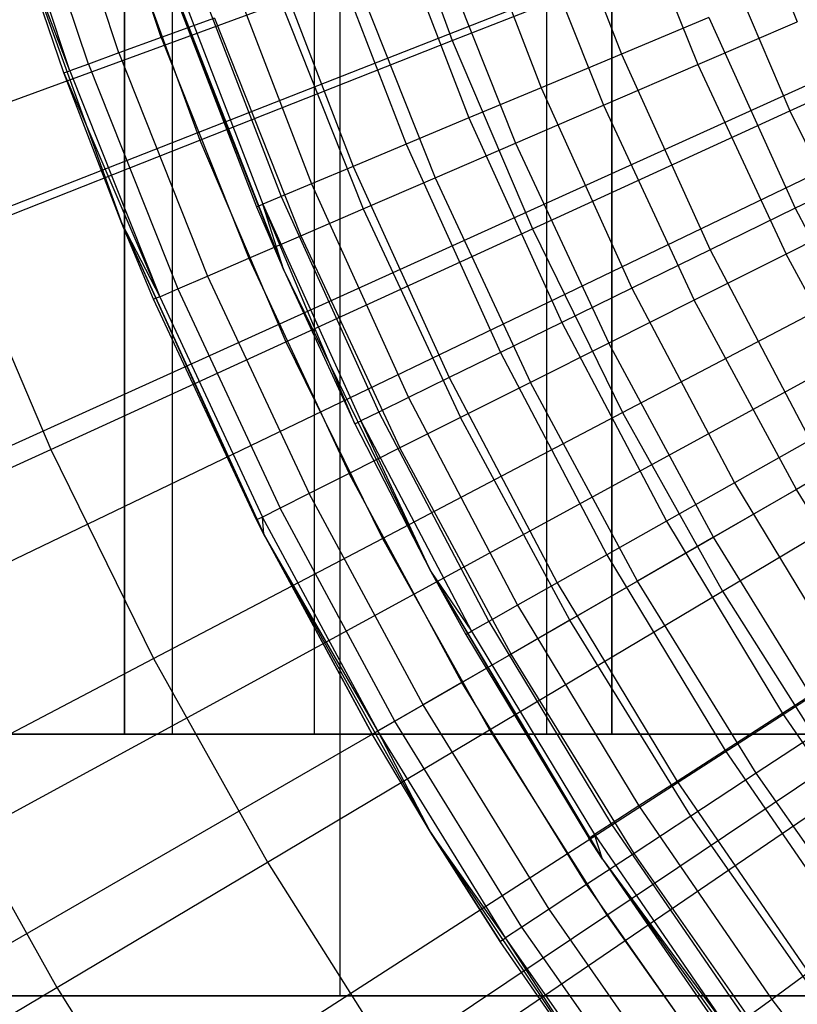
# Model space of a CAD drawing. Extents: x 0.1 to 20.1, y -10 to 10.
# Tile 25 of 127: x 8.58 to 8.877, y -0.903 to -0.527. Entities that reach past the tile are written whole.
import ezdxf

# ---------------------------------------------------------------- set-up
doc = ezdxf.new("R2010")
doc.units = 0
doc.header["$LTSCALE"] = 2.54
doc.layers.get('0').update_dxf_attribs({"linetype": 'CONTINUOUS'})

# ---------------------------------------------------------------- blocks, each defined once
blk = doc.blocks.new('DROPS_COLOR_E_STL')
at = {"color": 0}
for p, q in [((8.70214, -0.9, 18.7445), (8.70214, 0.9, 18.7445)), ((8.70214, -0.9, 18.7445), (8.70214, 0.9, 18.7445)), ((8.70214, -0.9, 26.2401), (8.70214, 0.9, 26.2401)), ((8.70214, -0.9, 26.2401), (8.70214, 0.9, 26.2401)), ((8.61971, 0, 34.5681), (8.61971, -0.8, 34.5681)), ((8.61971, -0.8, 44.5681), (8.61971, 0, 44.5681)), ((8.61971, 0, 34.5681), (8.61971, -0.8, 34.5681)), ((8.61971, -0.8, 44.5681), (8.61971, 0, 44.5681)), ((8.63793, 0, 34.33653), (8.63793, -0.8, 34.33653)), ((8.63793, 0, 34.33653), (8.63793, -0.8, 34.33653)), ((8.63793, 0, 44.79967), (8.63793, -0.8, 44.79967)), ((8.63793, 0, 44.79967), (8.63793, -0.8, 44.79967)), ((8.69216, 0, 34.11066), (8.69216, -0.8, 34.11066)), ((8.69216, 0, 34.11066), (8.69216, -0.8, 34.11066)), ((8.69216, 0, 45.02553), (8.69216, -0.8, 45.02553)), ((8.69216, 0, 45.02553), (8.69216, -0.8, 45.02553)), ((8.78105, 0, 33.89606), (8.78105, -0.8, 33.89606)), ((8.78105, 0, 33.89606), (8.78105, -0.8, 33.89606)), ((8.78105, 0, 45.24014), (8.78105, -0.8, 45.24014)), ((8.78105, 0, 45.24014), (8.78105, -0.8, 45.24014)), ((8.8059, -0.8, 29.73847), (8.8059, 0, 29.73847)), ((8.8059, -0.8, 29.73847), (8.8059, 0, 29.73847)), ((8.8059, 0, 49.39773), (8.8059, -0.8, 49.39773)), ((8.8059, 0, 49.39773), (8.8059, -0.8, 49.39773)), ((9.25491, -0.30955, 14.69615), (0.71012, -3.43949, 1.7)), ((9.25491, -0.30955, 14.69615), (0.71012, -3.43949, 1.7)), ((0.88217, -3.61773, 1.7), (9.30098, -0.31359, 14.61615)), ((0.88217, -3.61773, 1.7), (9.30098, -0.31359, 14.61615)), ((9.28008, -0.37112, 14.69615), (0.98977, -4.12356, 1.7)), ((9.28008, -0.37112, 14.69615), (0.98977, -4.12356, 1.7)), ((1.1783, -4.29646, 1.7), (9.32665, -0.37243, 14.61615)), ((1.1783, -4.29646, 1.7), (9.32665, -0.37243, 14.61615)), ((9.30973, -0.43066, 14.69615), (1.31919, -4.78512, 1.7)), ((9.30973, -0.43066, 14.69615), (1.31919, -4.78512, 1.7)), ((1.52432, -4.95117, 1.7), (9.35664, -0.42918, 14.61615)), ((1.52432, -4.95117, 1.7), (9.35664, -0.42918, 14.61615)), ((8.63372, -0.53368, 13.12227), (8.60516, -0.44752, 13.12227)), ((8.63372, -0.53368, 13.12227), (8.60516, -0.44752, 13.12227)), ((8.61758, -0.53956, 13.08083), (8.58872, -0.45245, 13.08083)), ((8.61758, -0.53956, 13.08083), (8.58872, -0.45245, 13.08083)), ((8.59885, -0.54637, 12.9935), (8.56963, -0.45816, 12.9935)), ((8.59885, -0.54637, 12.9935), (8.56963, -0.45816, 12.9935)), ((8.60592, -0.5438, 13.03772), (8.57682, -0.45601, 13.03772)), ((8.60592, -0.5438, 13.03772), (8.57682, -0.45601, 13.03772)), ((8.84822, -0.45561, 13.32627), (8.87683, -0.52762, 13.32627)), ((8.84822, -0.45561, 13.32627), (8.87683, -0.52762, 13.32627)), ((8.71816, -0.46133, 8.70955), (8.74492, -0.53483, 8.70955)), ((8.71816, -0.46133, 8.70955), (8.74492, -0.53483, 8.70955)), ((8.78016, -0.46339, 13.23676), (8.80963, -0.54005, 13.23676)), ((8.78016, -0.46339, 13.23676), (8.80963, -0.54005, 13.23676)), ((8.80928, -0.46978, 13.3091), (8.83878, -0.54404, 13.3091)), ((8.80928, -0.46978, 13.3091), (8.83878, -0.54404, 13.3091)), ((8.74877, -0.47441, 13.21069), (8.77894, -0.55289, 13.21069)), ((8.74877, -0.47441, 13.21069), (8.77894, -0.55289, 13.21069)), ((1.9183, -5.57819, 1.7), (9.39079, -0.48353, 14.61615)), ((1.9183, -5.57819, 1.7), (9.39079, -0.48353, 14.61615)), ((8.59649, -0.54723, 12.94871), (8.57433, -0.48199, 9.34871)), ((8.57433, -0.48199, 9.34871), (8.61869, -0.60475, 9.34871)), ((8.59649, -0.54723, 12.94871), (8.57433, -0.48199, 9.34871)), ((8.59649, -0.54723, 12.94871), (8.57433, -0.48199, 12.94871)), ((8.57433, -0.48199, 9.34871), (8.61869, -0.60475, 9.34871)), ((8.59649, -0.54723, 12.94871), (8.57433, -0.48199, 12.94871)), ((8.59885, -0.54637, 12.9935), (8.57433, -0.48199, 12.94871)), ((8.59885, -0.54637, 12.9935), (8.57433, -0.48199, 12.94871)), ((8.72057, -0.48431, 13.18081), (8.75137, -0.56443, 13.18081)), ((8.72057, -0.48431, 13.18081), (8.75137, -0.56443, 13.18081)), ((8.77239, -0.48321, 13.2874), (8.80273, -0.55959, 13.2874)), ((8.77239, -0.48321, 13.2874), (8.80273, -0.55959, 13.2874)), ((9.34369, -0.48785, 14.69615), (1.69656, -5.42053, 1.7)), ((9.34369, -0.48785, 14.69615), (1.69656, -5.42053, 1.7)), ((8.69598, -0.49294, 13.14754), (8.72732, -0.57449, 13.14754)), ((8.69598, -0.49294, 13.14754), (8.72732, -0.57449, 13.14754)), ((8.61986, -0.49414, 8.61447), (8.64851, -0.57288, 8.61447)), ((8.61986, -0.49414, 8.61447), (8.64851, -0.57288, 8.61447)), ((8.73801, -0.49572, 13.26145), (8.76914, -0.57408, 13.26145)), ((8.73801, -0.49572, 13.26145), (8.76914, -0.57408, 13.26145)), ((8.74492, -0.53483, 8.70955), (8.8456, -0.4951, 8.79935)), ((8.74492, -0.53483, 8.70955), (8.8456, -0.4951, 8.79935)), ((8.8456, -0.4951, 8.79935), (8.87398, -0.56171, 8.79935)), ((8.8456, -0.4951, 8.79935), (8.87398, -0.56171, 8.79935)), ((8.67534, -0.50019, 13.11137), (8.70715, -0.58293, 13.11137)), ((8.67534, -0.50019, 13.11137), (8.70715, -0.58293, 13.11137)), ((8.63398, -0.50328, 9.34871), (8.68055, -0.62263, 9.34871)), ((8.68055, -0.62263, 9.34871), (8.63398, -0.50328, 12.94871)), ((8.68055, -0.62263, 9.34871), (8.63398, -0.50328, 12.94871)), ((8.63398, -0.50328, 9.34871), (8.68055, -0.62263, 9.34871)), ((8.65898, -0.50593, 13.07283), (8.69115, -0.58963, 13.07283)), ((8.65898, -0.50593, 13.07283), (8.69115, -0.58963, 13.07283)), ((8.70658, -0.50716, 13.23156), (8.73843, -0.58732, 13.23156)), ((8.70658, -0.50716, 13.23156), (8.73843, -0.58732, 13.23156)), ((8.64711, -0.5101, 13.03248), (8.67955, -0.59448, 13.03248)), ((8.64711, -0.5101, 13.03248), (8.67955, -0.59448, 13.03248)), ((8.63752, -0.51347, 12.94871), (8.67017, -0.59841, 12.94871)), ((8.68055, -0.62263, 9.34871), (8.63752, -0.51347, 12.94871)), ((8.68055, -0.62263, 9.34871), (8.63752, -0.51347, 12.94871)), ((8.63752, -0.51347, 12.94871), (8.67017, -0.59841, 12.94871)), ((8.63993, -0.51262, 12.9909), (8.67253, -0.59743, 12.9909)), ((8.63993, -0.51262, 12.9909), (8.67253, -0.59743, 12.9909)), ((8.87398, -0.56171, 8.79935), (8.97632, -0.51482, 8.88366)), ((8.87398, -0.56171, 8.79935), (8.97632, -0.51482, 8.88366)), ((8.6785, -0.51739, 13.19811), (8.71098, -0.59916, 13.19811)), ((8.6785, -0.51739, 13.19811), (8.71098, -0.59916, 13.19811)), ((8.6541, -0.52626, 13.16153), (8.63372, -0.53368, 13.12227)), ((8.6541, -0.52626, 13.16153), (8.63372, -0.53368, 13.12227)), ((8.6541, -0.52626, 13.16153), (8.68715, -0.60944, 13.16153)), ((8.6541, -0.52626, 13.16153), (8.68715, -0.60944, 13.16153)), ((8.84299, -0.52608, 13.25862), (8.80963, -0.54005, 13.23676)), ((8.84299, -0.52608, 13.25862), (8.80963, -0.54005, 13.23676)), ((8.84299, -0.52608, 13.25862), (8.87604, -0.59895, 13.25862)), ((8.84299, -0.52608, 13.25862), (8.87604, -0.59895, 13.25862)), ((8.83878, -0.54404, 13.3091), (8.87683, -0.52762, 13.32627)), ((8.83878, -0.54404, 13.3091), (8.87683, -0.52762, 13.32627)), ((8.63372, -0.53368, 13.12227), (8.61758, -0.53956, 13.08083)), ((8.63372, -0.53368, 13.12227), (8.61758, -0.53956, 13.08083)), ((8.63372, -0.53368, 13.12227), (8.66723, -0.61804, 13.12227)), ((8.63372, -0.53368, 13.12227), (8.66723, -0.61804, 13.12227)), ((8.64851, -0.57288, 8.61447), (8.74492, -0.53483, 8.70955)), ((8.64851, -0.57288, 8.61447), (8.74492, -0.53483, 8.70955)), ((8.74492, -0.53483, 8.70955), (8.77558, -0.6068, 8.70955)), ((8.74492, -0.53483, 8.70955), (8.77558, -0.6068, 8.70955)), ((8.61758, -0.53956, 13.08083), (8.60592, -0.5438, 13.03772)), ((8.61758, -0.53956, 13.08083), (8.60592, -0.5438, 13.03772)), ((8.61758, -0.53956, 13.08083), (8.65146, -0.62484, 13.08083)), ((8.61758, -0.53956, 13.08083), (8.65146, -0.62484, 13.08083)), ((8.80963, -0.54005, 13.23676), (8.77894, -0.55289, 13.21069)), ((8.80963, -0.54005, 13.23676), (8.77894, -0.55289, 13.21069)), ((8.80963, -0.54005, 13.23676), (8.84355, -0.61484, 13.23676)), ((8.80963, -0.54005, 13.23676), (8.84355, -0.61484, 13.23676)), ((8.60592, -0.5438, 13.03772), (8.59885, -0.54637, 12.9935)), ((8.60592, -0.5438, 13.03772), (8.59885, -0.54637, 12.9935)), ((8.60592, -0.5438, 13.03772), (8.64006, -0.62976, 13.03772)), ((8.60592, -0.5438, 13.03772), (8.64006, -0.62976, 13.03772)), ((8.80273, -0.55959, 13.2874), (8.83878, -0.54404, 13.3091)), ((8.80273, -0.55959, 13.2874), (8.83878, -0.54404, 13.3091)), ((8.83878, -0.54404, 13.3091), (8.87255, -0.61645, 13.3091)), ((8.83878, -0.54404, 13.3091), (8.87255, -0.61645, 13.3091)), ((8.59649, -0.54723, 12.94871), (8.59885, -0.54637, 12.9935)), ((8.59649, -0.54723, 12.94871), (8.59885, -0.54637, 12.9935)), ((8.61869, -0.60475, 9.34871), (8.59649, -0.54723, 12.94871)), ((8.61869, -0.60475, 12.94871), (8.59649, -0.54723, 12.94871)), ((8.61869, -0.60475, 9.34871), (8.59649, -0.54723, 12.94871)), ((8.59649, -0.54723, 12.94871), (8.63316, -0.63273, 12.9935)), ((8.59649, -0.54723, 12.94871), (8.63316, -0.63273, 12.9935)), ((8.61869, -0.60475, 12.94871), (8.59649, -0.54723, 12.94871)), ((8.59885, -0.54637, 12.9935), (8.63316, -0.63273, 12.9935)), ((8.59885, -0.54637, 12.9935), (8.63316, -0.63273, 12.9935)), ((8.77894, -0.55289, 13.21069), (8.75137, -0.56443, 13.18081)), ((8.77894, -0.55289, 13.21069), (8.75137, -0.56443, 13.18081)), ((8.77894, -0.55289, 13.21069), (8.81366, -0.62947, 13.21069)), ((8.77894, -0.55289, 13.21069), (8.81366, -0.62947, 13.21069)), ((8.76914, -0.57408, 13.26145), (8.80273, -0.55959, 13.2874)), ((8.76914, -0.57408, 13.26145), (8.80273, -0.55959, 13.2874)), ((8.80273, -0.55959, 13.2874), (8.83746, -0.63407, 13.2874)), ((8.80273, -0.55959, 13.2874), (8.83746, -0.63407, 13.2874)), ((8.75137, -0.56443, 13.18081), (8.72732, -0.57449, 13.14754)), ((8.75137, -0.56443, 13.18081), (8.72732, -0.57449, 13.14754)), ((8.75137, -0.56443, 13.18081), (8.78682, -0.6426, 13.18081)), ((8.75137, -0.56443, 13.18081), (8.78682, -0.6426, 13.18081)), ((8.77558, -0.6068, 8.70955), (8.87398, -0.56171, 8.79935)), ((8.77558, -0.6068, 8.70955), (8.87398, -0.56171, 8.79935)), ((8.87398, -0.56171, 8.79935), (8.9059, -0.62671, 8.79935)), ((8.87398, -0.56171, 8.79935), (8.9059, -0.62671, 8.79935)), ((8.55663, -0.60915, 8.51436), (8.64851, -0.57288, 8.61447)), ((8.55663, -0.60915, 8.51436), (8.64851, -0.57288, 8.61447)), ((8.64851, -0.57288, 8.61447), (8.68136, -0.64997, 8.61447)), ((8.64851, -0.57288, 8.61447), (8.68136, -0.64997, 8.61447)), ((8.72732, -0.57449, 13.14754), (8.70715, -0.58293, 13.11137)), ((8.72732, -0.57449, 13.14754), (8.70715, -0.58293, 13.11137)), ((8.72732, -0.57449, 13.14754), (8.76341, -0.65406, 13.14754)), ((8.72732, -0.57449, 13.14754), (8.76341, -0.65406, 13.14754)), ((8.73843, -0.58732, 13.23156), (8.76914, -0.57408, 13.26145)), ((8.73843, -0.58732, 13.23156), (8.76914, -0.57408, 13.26145)), ((8.76914, -0.57408, 13.26145), (8.80477, -0.65049, 13.26145)), ((8.76914, -0.57408, 13.26145), (8.80477, -0.65049, 13.26145)), ((8.70715, -0.58293, 13.11137), (8.69115, -0.58963, 13.07283)), ((8.70715, -0.58293, 13.11137), (8.69115, -0.58963, 13.07283)), ((8.70715, -0.58293, 13.11137), (8.74377, -0.66367, 13.11137)), ((8.70715, -0.58293, 13.11137), (8.74377, -0.66367, 13.11137)), ((8.91065, -0.582, 13.27597), (8.87604, -0.59895, 13.25862)), ((8.91065, -0.582, 13.27597), (8.87604, -0.59895, 13.25862)), ((8.69115, -0.58963, 13.07283), (8.67955, -0.59448, 13.03248)), ((8.69115, -0.58963, 13.07283), (8.67955, -0.59448, 13.03248)), ((8.69115, -0.58963, 13.07283), (8.72819, -0.6713, 13.07283)), ((8.69115, -0.58963, 13.07283), (8.72819, -0.6713, 13.07283)), ((8.71098, -0.59916, 13.19811), (8.73843, -0.58732, 13.23156)), ((8.71098, -0.59916, 13.19811), (8.73843, -0.58732, 13.23156)), ((8.73843, -0.58732, 13.23156), (8.77488, -0.6655, 13.23156)), ((8.73843, -0.58732, 13.23156), (8.77488, -0.6655, 13.23156)), ((8.67955, -0.59448, 13.03248), (8.67253, -0.59743, 12.9909)), ((8.67955, -0.59448, 13.03248), (8.67253, -0.59743, 12.9909)), ((8.67955, -0.59448, 13.03248), (8.71689, -0.67682, 13.03248)), ((8.67955, -0.59448, 13.03248), (8.71689, -0.67682, 13.03248)), ((8.67017, -0.59841, 12.94871), (8.67253, -0.59743, 12.9909)), ((8.67017, -0.59841, 12.94871), (8.67253, -0.59743, 12.9909)), ((8.70776, -0.68129, 12.94871), (8.67253, -0.59743, 12.9909)), ((8.67253, -0.59743, 12.9909), (8.71005, -0.68017, 12.9909)), ((8.68055, -0.62263, 12.94871), (8.67253, -0.59743, 12.9909)), ((8.70776, -0.68129, 12.94871), (8.67253, -0.59743, 12.9909)), ((8.68055, -0.62263, 12.94871), (8.67253, -0.59743, 12.9909)), ((8.67253, -0.59743, 12.9909), (8.71005, -0.68017, 12.9909)), ((8.90958, -0.59785, 13.32627), (8.87255, -0.61645, 13.3091)), ((8.90958, -0.59785, 13.32627), (8.87255, -0.61645, 13.3091)), ((8.67017, -0.59841, 12.94871), (8.68055, -0.62263, 9.34871)), ((8.67017, -0.59841, 12.94871), (8.68055, -0.62263, 9.34871)), ((8.67017, -0.59841, 12.94871), (8.68055, -0.62263, 12.94871)), ((8.67017, -0.59841, 12.94871), (8.68055, -0.62263, 12.94871)), ((8.68715, -0.60944, 13.16153), (8.71098, -0.59916, 13.19811)), ((8.68715, -0.60944, 13.16153), (8.71098, -0.59916, 13.19811)), ((8.71098, -0.59916, 13.19811), (8.74817, -0.67891, 13.19811)), ((8.71098, -0.59916, 13.19811), (8.74817, -0.67891, 13.19811)), ((8.87604, -0.59895, 13.25862), (8.84355, -0.61484, 13.23676)), ((8.87604, -0.59895, 13.25862), (8.84355, -0.61484, 13.23676)), ((8.87604, -0.59895, 13.25862), (8.9133, -0.66974, 13.25862)), ((8.87604, -0.59895, 13.25862), (8.9133, -0.66974, 13.25862)), ((8.63085, -0.63373, 12.94871), (8.61869, -0.60475, 9.34871)), ((8.61869, -0.60475, 9.34871), (8.67019, -0.71808, 12.94871)), ((8.63085, -0.63373, 12.94871), (8.61869, -0.60475, 9.34871)), ((8.63085, -0.63373, 12.94871), (8.61869, -0.60475, 12.94871)), ((8.61869, -0.60475, 12.94871), (8.61869, -0.60475, 9.34871)), ((8.61869, -0.60475, 12.94871), (8.61869, -0.60475, 9.34871)), ((8.61869, -0.60475, 9.34871), (8.67019, -0.71808, 12.94871)), ((8.61869, -0.60475, 9.34871), (8.67291, -0.72348, 12.94871)), ((8.61869, -0.60475, 9.34871), (8.67291, -0.72348, 12.94871)), ((8.61869, -0.60475, 9.34871), (8.67291, -0.72348, 9.34871)), ((8.61869, -0.60475, 9.34871), (8.67291, -0.72348, 9.34871)), ((8.61869, -0.60475, 12.94871), (8.63316, -0.63273, 12.9935)), ((8.61869, -0.60475, 12.94871), (8.63316, -0.63273, 12.9935)), ((8.63085, -0.63373, 12.94871), (8.61869, -0.60475, 12.94871)), ((8.55663, -0.60915, 8.51436), (8.59155, -0.69111, 8.51436)), ((8.55663, -0.60915, 8.51436), (8.59155, -0.69111, 8.51436)), ((8.66723, -0.61804, 13.12227), (8.68715, -0.60944, 13.16153)), ((8.66723, -0.61804, 13.12227), (8.68715, -0.60944, 13.16153)), ((8.68136, -0.64997, 8.61447), (8.77558, -0.6068, 8.70955)), ((8.68136, -0.64997, 8.61447), (8.77558, -0.6068, 8.70955)), ((8.68715, -0.60944, 13.16153), (8.72498, -0.69056, 13.16153)), ((8.68715, -0.60944, 13.16153), (8.72498, -0.69056, 13.16153)), ((8.77558, -0.6068, 8.70955), (8.81006, -0.67701, 8.70955)), ((8.77558, -0.6068, 8.70955), (8.81006, -0.67701, 8.70955)), ((8.84355, -0.61484, 13.23676), (8.81366, -0.62947, 13.21069)), ((8.84355, -0.61484, 13.23676), (8.81366, -0.62947, 13.21069)), ((8.87255, -0.61645, 13.3091), (8.83746, -0.63407, 13.2874)), ((8.87255, -0.61645, 13.3091), (8.83746, -0.63407, 13.2874)), ((8.84355, -0.61484, 13.23676), (8.8818, -0.68752, 13.23676)), ((8.84355, -0.61484, 13.23676), (8.8818, -0.68752, 13.23676)), ((8.91047, -0.68678, 13.3091), (8.87255, -0.61645, 13.3091)), ((8.91047, -0.68678, 13.3091), (8.87255, -0.61645, 13.3091)), ((8.65146, -0.62484, 13.08083), (8.66723, -0.61804, 13.12227)), ((8.65146, -0.62484, 13.08083), (8.66723, -0.61804, 13.12227)), ((8.66723, -0.61804, 13.12227), (8.70559, -0.7003, 13.12227)), ((8.66723, -0.61804, 13.12227), (8.70559, -0.7003, 13.12227)), ((8.68055, -0.62263, 9.34871), (8.73682, -0.73772, 9.34871)), ((8.68055, -0.62263, 9.34871), (8.70776, -0.68129, 12.94871)), ((8.68055, -0.62263, 9.34871), (8.73682, -0.73772, 9.34871)), ((8.68055, -0.62263, 12.94871), (8.68055, -0.62263, 9.34871)), ((8.68055, -0.62263, 12.94871), (8.68055, -0.62263, 9.34871)), ((8.68055, -0.62263, 12.94871), (8.70776, -0.68129, 12.94871)), ((8.68055, -0.62263, 9.34871), (8.70776, -0.68129, 12.94871)), ((8.68055, -0.62263, 12.94871), (8.70776, -0.68129, 12.94871)), ((8.64006, -0.62976, 13.03772), (8.65146, -0.62484, 13.08083)), ((8.64006, -0.62976, 13.03772), (8.65146, -0.62484, 13.08083)), ((8.65146, -0.62484, 13.08083), (8.69025, -0.708, 13.08083)), ((8.65146, -0.62484, 13.08083), (8.69025, -0.708, 13.08083)), ((8.81006, -0.67701, 8.70955), (8.9059, -0.62671, 8.79935)), ((8.81006, -0.67701, 8.70955), (8.9059, -0.62671, 8.79935)), ((8.63316, -0.63273, 12.9935), (8.64006, -0.62976, 13.03772)), ((8.63316, -0.63273, 12.9935), (8.64006, -0.62976, 13.03772)), ((8.64006, -0.62976, 13.03772), (8.67915, -0.71358, 13.03772)), ((8.64006, -0.62976, 13.03772), (8.67915, -0.71358, 13.03772)), ((8.81366, -0.62947, 13.21069), (8.78682, -0.6426, 13.18081)), ((8.81366, -0.62947, 13.21069), (8.78682, -0.6426, 13.18081)), ((8.81366, -0.62947, 13.21069), (8.85282, -0.70387, 13.21069)), ((8.81366, -0.62947, 13.21069), (8.85282, -0.70387, 13.21069)), ((8.63316, -0.63273, 12.9935), (8.63085, -0.63373, 12.94871)), ((8.63316, -0.63273, 12.9935), (8.63085, -0.63373, 12.94871)), ((8.67019, -0.71808, 12.94871), (8.63085, -0.63373, 12.94871)), ((8.67019, -0.71808, 12.94871), (8.63085, -0.63373, 12.94871)), ((8.63316, -0.63273, 12.9935), (8.67243, -0.71695, 12.9935)), ((8.63316, -0.63273, 12.9935), (8.67243, -0.71695, 12.9935)), ((8.83746, -0.63407, 13.2874), (8.80477, -0.65049, 13.26145)), ((8.83746, -0.63407, 13.2874), (8.80477, -0.65049, 13.26145)), ((8.87647, -0.70641, 13.2874), (8.83746, -0.63407, 13.2874)), ((8.87647, -0.70641, 13.2874), (8.83746, -0.63407, 13.2874)), ((8.78682, -0.6426, 13.18081), (8.76341, -0.65406, 13.14754)), ((8.78682, -0.6426, 13.18081), (8.76341, -0.65406, 13.14754)), ((8.78682, -0.6426, 13.18081), (8.8268, -0.71856, 13.18081)), ((8.78682, -0.6426, 13.18081), (8.8268, -0.71856, 13.18081)), ((8.59155, -0.69111, 8.51436), (8.68136, -0.64997, 8.61447)), ((8.59155, -0.69111, 8.51436), (8.68136, -0.64997, 8.61447)), ((8.68136, -0.64997, 8.61447), (8.71829, -0.72518, 8.61447)), ((8.68136, -0.64997, 8.61447), (8.71829, -0.72518, 8.61447)), ((8.80477, -0.65049, 13.26145), (8.77488, -0.6655, 13.23156)), ((8.80477, -0.65049, 13.26145), (8.77488, -0.6655, 13.23156)), ((8.84479, -0.7247, 13.26145), (8.80477, -0.65049, 13.26145)), ((8.84479, -0.7247, 13.26145), (8.80477, -0.65049, 13.26145)), ((8.76341, -0.65406, 13.14754), (8.74377, -0.66367, 13.11137)), ((8.76341, -0.65406, 13.14754), (8.74377, -0.66367, 13.11137)), ((8.76341, -0.65406, 13.14754), (8.8041, -0.73137, 13.14754)), ((8.76341, -0.65406, 13.14754), (8.8041, -0.73137, 13.14754)), ((8.74377, -0.66367, 13.11137), (8.72819, -0.6713, 13.07283)), ((8.74377, -0.66367, 13.11137), (8.72819, -0.6713, 13.07283)), ((8.74377, -0.66367, 13.11137), (8.78505, -0.74212, 13.11137)), ((8.74377, -0.66367, 13.11137), (8.78505, -0.74212, 13.11137)), ((8.77488, -0.6655, 13.23156), (8.74817, -0.67891, 13.19811)), ((8.77488, -0.6655, 13.23156), (8.74817, -0.67891, 13.19811)), ((8.81582, -0.74142, 13.23156), (8.77488, -0.6655, 13.23156)), ((8.81582, -0.74142, 13.23156), (8.77488, -0.6655, 13.23156)), ((8.72819, -0.6713, 13.07283), (8.71689, -0.67682, 13.03248)), ((8.72819, -0.6713, 13.07283), (8.71689, -0.67682, 13.03248)), ((8.72819, -0.6713, 13.07283), (8.76995, -0.75065, 13.07283)), ((8.72819, -0.6713, 13.07283), (8.76995, -0.75065, 13.07283)), ((8.71689, -0.67682, 13.03248), (8.71005, -0.68017, 12.9909)), ((8.71689, -0.67682, 13.03248), (8.71005, -0.68017, 12.9909)), ((8.71689, -0.67682, 13.03248), (8.759, -0.75683, 13.03248)), ((8.71689, -0.67682, 13.03248), (8.759, -0.75683, 13.03248)), ((8.71829, -0.72518, 8.61447), (8.81006, -0.67701, 8.70955)), ((8.71829, -0.72518, 8.61447), (8.81006, -0.67701, 8.70955)), ((8.81006, -0.67701, 8.70955), (8.84826, -0.74528, 8.70955)), ((8.81006, -0.67701, 8.70955), (8.84826, -0.74528, 8.70955)), ((8.70776, -0.68129, 12.94871), (8.71005, -0.68017, 12.9909)), ((8.70776, -0.68129, 12.94871), (8.71005, -0.68017, 12.9909)), ((8.73682, -0.73772, 12.94871), (8.71005, -0.68017, 12.9909)), ((8.71005, -0.68017, 12.9909), (8.75236, -0.76057, 12.9909)), ((8.73682, -0.73772, 12.94871), (8.71005, -0.68017, 12.9909)), ((8.71005, -0.68017, 12.9909), (8.75236, -0.76057, 12.9909)), ((8.74817, -0.67891, 13.19811), (8.72498, -0.69056, 13.16153)), ((8.74817, -0.67891, 13.19811), (8.72498, -0.69056, 13.16153)), ((8.78993, -0.75637, 13.19811), (8.74817, -0.67891, 13.19811)), ((8.78993, -0.75637, 13.19811), (8.74817, -0.67891, 13.19811)), ((8.70776, -0.68129, 12.94871), (8.73682, -0.73772, 9.34871)), ((8.70776, -0.68129, 12.94871), (8.73682, -0.73772, 9.34871)), ((8.70776, -0.68129, 12.94871), (8.73682, -0.73772, 12.94871)), ((8.70776, -0.68129, 12.94871), (8.73682, -0.73772, 12.94871)), ((8.8818, -0.68752, 13.23676), (8.85282, -0.70387, 13.21069)), ((8.8818, -0.68752, 13.23676), (8.85282, -0.70387, 13.21069)), ((8.91047, -0.68678, 13.3091), (8.87647, -0.70641, 13.2874)), ((8.91047, -0.68678, 13.3091), (8.87647, -0.70641, 13.2874)), ((8.50638, -0.73013, 8.40946), (8.59155, -0.69111, 8.51436)), ((8.50638, -0.73013, 8.40946), (8.59155, -0.69111, 8.51436)), ((8.59155, -0.69111, 8.51436), (8.63082, -0.77108, 8.51436)), ((8.59155, -0.69111, 8.51436), (8.63082, -0.77108, 8.51436)), ((8.72498, -0.69056, 13.16153), (8.70559, -0.7003, 13.12227)), ((8.72498, -0.69056, 13.16153), (8.70559, -0.7003, 13.12227)), ((8.76746, -0.76934, 13.16153), (8.72498, -0.69056, 13.16153)), ((8.76746, -0.76934, 13.16153), (8.72498, -0.69056, 13.16153)), ((8.84826, -0.74528, 8.70955), (8.94126, -0.6899, 8.79935)), ((8.84826, -0.74528, 8.70955), (8.94126, -0.6899, 8.79935)), ((8.70559, -0.7003, 13.12227), (8.69025, -0.708, 13.08083)), ((8.70559, -0.7003, 13.12227), (8.69025, -0.708, 13.08083)), ((8.74866, -0.78019, 13.12227), (8.70559, -0.7003, 13.12227)), ((8.74866, -0.78019, 13.12227), (8.70559, -0.7003, 13.12227)), ((8.85282, -0.70387, 13.21069), (8.8268, -0.71856, 13.18081)), ((8.85282, -0.70387, 13.21069), (8.8268, -0.71856, 13.18081)), ((8.87647, -0.70641, 13.2874), (8.84479, -0.7247, 13.26145)), ((8.87647, -0.70641, 13.2874), (8.84479, -0.7247, 13.26145)), ((8.85282, -0.70387, 13.21069), (8.89628, -0.77586, 13.21069)), ((8.85282, -0.70387, 13.21069), (8.89628, -0.77586, 13.21069)), ((8.91961, -0.77635, 13.2874), (8.87647, -0.70641, 13.2874)), ((8.91961, -0.77635, 13.2874), (8.87647, -0.70641, 13.2874)), ((8.69025, -0.708, 13.08083), (8.67915, -0.71358, 13.03772)), ((8.69025, -0.708, 13.08083), (8.67915, -0.71358, 13.03772)), ((8.7338, -0.78878, 13.08083), (8.69025, -0.708, 13.08083)), ((8.7338, -0.78878, 13.08083), (8.69025, -0.708, 13.08083)), ((8.67915, -0.71358, 13.03772), (8.67243, -0.71695, 12.9935)), ((8.67915, -0.71358, 13.03772), (8.67243, -0.71695, 12.9935)), ((8.72304, -0.79499, 13.03772), (8.67915, -0.71358, 13.03772)), ((8.72304, -0.79499, 13.03772), (8.67915, -0.71358, 13.03772)), ((8.67243, -0.71695, 12.9935), (8.67019, -0.71808, 12.94871)), ((8.67243, -0.71695, 12.9935), (8.67019, -0.71808, 12.94871)), ((8.67291, -0.72348, 12.94871), (8.67019, -0.71808, 12.94871)), ((8.67291, -0.72348, 12.94871), (8.67019, -0.71808, 12.94871)), ((8.67291, -0.72348, 12.94871), (8.67243, -0.71695, 12.9935)), ((8.67291, -0.72348, 12.94871), (8.67243, -0.71695, 12.9935)), ((8.71654, -0.79874, 12.9935), (8.67243, -0.71695, 12.9935)), ((8.71654, -0.79874, 12.9935), (8.67243, -0.71695, 12.9935)), ((8.8268, -0.71856, 13.18081), (8.8041, -0.73137, 13.14754)), ((8.8268, -0.71856, 13.18081), (8.8041, -0.73137, 13.14754)), ((8.8268, -0.71856, 13.18081), (8.87116, -0.79205, 13.18081)), ((8.8268, -0.71856, 13.18081), (8.87116, -0.79205, 13.18081)), ((8.63082, -0.77108, 8.51436), (8.71829, -0.72518, 8.61447)), ((8.63082, -0.77108, 8.51436), (8.71829, -0.72518, 8.61447)), ((8.67291, -0.72348, 9.34871), (8.67291, -0.72348, 12.94871)), ((8.67291, -0.72348, 9.34871), (8.67291, -0.72348, 12.94871)), ((8.67291, -0.72348, 9.34871), (8.71436, -0.8, 12.94871)), ((8.71436, -0.8, 12.94871), (8.67291, -0.72348, 12.94871)), ((8.67291, -0.72348, 9.34871), (8.71436, -0.8, 12.94871)), ((8.67291, -0.72348, 9.34871), (8.73663, -0.83739, 9.34871)), ((8.67291, -0.72348, 9.34871), (8.73663, -0.83739, 9.34871)), ((8.71436, -0.8, 12.94871), (8.67291, -0.72348, 12.94871)), ((8.71654, -0.79874, 12.9935), (8.67291, -0.72348, 12.94871)), ((8.71654, -0.79874, 12.9935), (8.67291, -0.72348, 12.94871)), ((8.71829, -0.72518, 8.61447), (8.75921, -0.7983, 8.61447)), ((8.71829, -0.72518, 8.61447), (8.75921, -0.7983, 8.61447)), ((8.84479, -0.7247, 13.26145), (8.81582, -0.74142, 13.23156)), ((8.84479, -0.7247, 13.26145), (8.81582, -0.74142, 13.23156)), ((8.88905, -0.79646, 13.26145), (8.84479, -0.7247, 13.26145)), ((8.88905, -0.79646, 13.26145), (8.84479, -0.7247, 13.26145)), ((8.8041, -0.73137, 13.14754), (8.78505, -0.74212, 13.11137)), ((8.8041, -0.73137, 13.14754), (8.78505, -0.74212, 13.11137)), ((8.8041, -0.73137, 13.14754), (8.84925, -0.80617, 13.14754)), ((8.8041, -0.73137, 13.14754), (8.84925, -0.80617, 13.14754)), ((8.73682, -0.73772, 9.34871), (8.80239, -0.84777, 9.34871)), ((8.73682, -0.73772, 9.34871), (8.80239, -0.84777, 9.34871)), ((8.73682, -0.73772, 9.34871), (8.79718, -0.83973, 12.94871)), ((8.73682, -0.73772, 9.34871), (8.79718, -0.83973, 12.94871)), ((8.73682, -0.73772, 9.34871), (8.75014, -0.76183, 12.94871)), ((8.73682, -0.73772, 12.94871), (8.73682, -0.73772, 9.34871)), ((8.73682, -0.73772, 12.94871), (8.73682, -0.73772, 9.34871)), ((8.73682, -0.73772, 12.94871), (8.75014, -0.76183, 12.94871)), ((8.73682, -0.73772, 9.34871), (8.75014, -0.76183, 12.94871)), ((8.73682, -0.73772, 12.94871), (8.75014, -0.76183, 12.94871)), ((8.73682, -0.73772, 12.94871), (8.75236, -0.76057, 12.9909)), ((8.73682, -0.73772, 12.94871), (8.75236, -0.76057, 12.9909)), ((8.78505, -0.74212, 13.11137), (8.76995, -0.75065, 13.07283)), ((8.78505, -0.74212, 13.11137), (8.76995, -0.75065, 13.07283)), ((8.78505, -0.74212, 13.11137), (8.83087, -0.81801, 13.11137)), ((8.78505, -0.74212, 13.11137), (8.83087, -0.81801, 13.11137)), ((8.81582, -0.74142, 13.23156), (8.78993, -0.75637, 13.19811)), ((8.81582, -0.74142, 13.23156), (8.78993, -0.75637, 13.19811)), ((8.8611, -0.81484, 13.23156), (8.81582, -0.74142, 13.23156)), ((8.8611, -0.81484, 13.23156), (8.81582, -0.74142, 13.23156)), ((8.75921, -0.7983, 8.61447), (8.84826, -0.74528, 8.70955)), ((8.75921, -0.7983, 8.61447), (8.84826, -0.74528, 8.70955)), ((8.84826, -0.74528, 8.70955), (8.89007, -0.81139, 8.70955)), ((8.84826, -0.74528, 8.70955), (8.89007, -0.81139, 8.70955)), ((8.76995, -0.75065, 13.07283), (8.759, -0.75683, 13.03248)), ((8.76995, -0.75065, 13.07283), (8.759, -0.75683, 13.03248)), ((8.76995, -0.75065, 13.07283), (8.81629, -0.82741, 13.07283)), ((8.76995, -0.75065, 13.07283), (8.81629, -0.82741, 13.07283)), ((8.78993, -0.75637, 13.19811), (8.76746, -0.76934, 13.16153)), ((8.78993, -0.75637, 13.19811), (8.76746, -0.76934, 13.16153)), ((8.83613, -0.83126, 13.19811), (8.78993, -0.75637, 13.19811)), ((8.83613, -0.83126, 13.19811), (8.78993, -0.75637, 13.19811)), ((8.759, -0.75683, 13.03248), (8.75236, -0.76057, 12.9909)), ((8.759, -0.75683, 13.03248), (8.75236, -0.76057, 12.9909)), ((8.759, -0.75683, 13.03248), (8.80572, -0.83422, 13.03248)), ((8.759, -0.75683, 13.03248), (8.80572, -0.83422, 13.03248)), ((8.75014, -0.76183, 12.94871), (8.75236, -0.76057, 12.9909)), ((8.75014, -0.76183, 12.94871), (8.75236, -0.76057, 12.9909)), ((8.75014, -0.76183, 12.94871), (8.79718, -0.83973, 12.94871)), ((8.75014, -0.76183, 12.94871), (8.79718, -0.83973, 12.94871)), ((8.75236, -0.76057, 12.9909), (8.79932, -0.83835, 12.9909)), ((8.75236, -0.76057, 12.9909), (8.79932, -0.83835, 12.9909)), ((8.54787, -0.81462, 8.40946), (8.63082, -0.77108, 8.51436)), ((8.54787, -0.81462, 8.40946), (8.63082, -0.77108, 8.51436)), ((8.63082, -0.77108, 8.51436), (8.67433, -0.84883, 8.51436)), ((8.63082, -0.77108, 8.51436), (8.67433, -0.84883, 8.51436)), ((8.76746, -0.76934, 13.16153), (8.74866, -0.78019, 13.12227)), ((8.76746, -0.76934, 13.16153), (8.74866, -0.78019, 13.12227)), ((8.81444, -0.84552, 13.16153), (8.76746, -0.76934, 13.16153)), ((8.81444, -0.84552, 13.16153), (8.76746, -0.76934, 13.16153)), ((8.89628, -0.77586, 13.21069), (8.87116, -0.79205, 13.18081)), ((8.89628, -0.77586, 13.21069), (8.87116, -0.79205, 13.18081)), ((8.74866, -0.78019, 13.12227), (8.7338, -0.78878, 13.08083)), ((8.74866, -0.78019, 13.12227), (8.7338, -0.78878, 13.08083)), ((8.79632, -0.85745, 13.12227), (8.74866, -0.78019, 13.12227)), ((8.79632, -0.85745, 13.12227), (8.74866, -0.78019, 13.12227)), ((8.7338, -0.78878, 13.08083), (8.72304, -0.79499, 13.03772)), ((8.7338, -0.78878, 13.08083), (8.72304, -0.79499, 13.03772)), ((8.78197, -0.86688, 13.08083), (8.7338, -0.78878, 13.08083)), ((8.78197, -0.86688, 13.08083), (8.7338, -0.78878, 13.08083)), ((8.87116, -0.79205, 13.18081), (8.84925, -0.80617, 13.14754)), ((8.87116, -0.79205, 13.18081), (8.84925, -0.80617, 13.14754)), ((8.87116, -0.79205, 13.18081), (8.91976, -0.8628, 13.18081)), ((8.87116, -0.79205, 13.18081), (8.91976, -0.8628, 13.18081)), ((8.72304, -0.79499, 13.03772), (8.71654, -0.79874, 12.9935)), ((8.72304, -0.79499, 13.03772), (8.71654, -0.79874, 12.9935)), ((8.7716, -0.8737, 13.03772), (8.72304, -0.79499, 13.03772)), ((8.7716, -0.8737, 13.03772), (8.72304, -0.79499, 13.03772)), ((8.88905, -0.79646, 13.26145), (8.8611, -0.81484, 13.23156)), ((8.88905, -0.79646, 13.26145), (8.8611, -0.81484, 13.23156)), ((8.8059, -0.8, 29.73847), (8.3899, -0.8, 29.86964)), ((8.3899, -0.8, 49.26656), (8.8059, -0.8, 49.39773)), ((8.8059, -0.8, 29.73847), (8.3899, -0.8, 29.86964)), ((8.3899, -0.8, 49.26656), (8.8059, -0.8, 49.39773)), ((8.63793, -0.8, 34.33653), (8.61971, -0.8, 34.5681)), ((8.61971, -0.8, 34.5681), (8.61971, -0.8, 44.5681)), ((8.61971, -0.8, 44.5681), (8.63793, -0.8, 44.79967)), ((8.63793, -0.8, 34.33653), (8.61971, -0.8, 34.5681)), ((8.61971, -0.8, 44.5681), (8.63793, -0.8, 44.79967)), ((8.61971, -0.8, 34.5681), (8.61971, -0.8, 44.5681)), ((8.63793, -0.8, 44.79967), (8.69216, -0.8, 45.02553)), ((8.69216, -0.8, 34.11066), (8.63793, -0.8, 34.33653)), ((8.69216, -0.8, 34.11066), (8.63793, -0.8, 34.33653)), ((8.63793, -0.8, 44.79967), (8.69216, -0.8, 45.02553)), ((8.67433, -0.84883, 8.51436), (8.75921, -0.7983, 8.61447)), ((8.67433, -0.84883, 8.51436), (8.75921, -0.7983, 8.61447)), ((8.69216, -0.8, 45.02553), (8.78105, -0.8, 45.24014)), ((8.78105, -0.8, 33.89606), (8.69216, -0.8, 34.11066)), ((8.78105, -0.8, 33.89606), (8.69216, -0.8, 34.11066)), ((8.69216, -0.8, 45.02553), (8.78105, -0.8, 45.24014)), ((8.71436, -0.8, 12.94871), (8.71654, -0.79874, 12.9935)), ((8.71436, -0.8, 12.94871), (8.71654, -0.79874, 12.9935)), ((8.73663, -0.83739, 9.34871), (8.71436, -0.8, 12.94871)), ((8.73663, -0.83739, 9.34871), (8.71436, -0.8, 12.94871)), ((8.73663, -0.83739, 12.94871), (8.71436, -0.8, 12.94871)), ((8.73663, -0.83739, 12.94871), (8.71436, -0.8, 12.94871)), ((8.73663, -0.83739, 12.94871), (8.71654, -0.79874, 12.9935)), ((8.73663, -0.83739, 12.94871), (8.71654, -0.79874, 12.9935)), ((8.76532, -0.87783, 12.9935), (8.71654, -0.79874, 12.9935)), ((8.76532, -0.87783, 12.9935), (8.71654, -0.79874, 12.9935)), ((8.75921, -0.7983, 8.61447), (8.80399, -0.86912, 8.61447)), ((8.75921, -0.7983, 8.61447), (8.80399, -0.86912, 8.61447)), ((8.78105, -0.8, 45.24014), (8.90242, -0.8, 45.43819)), ((8.90242, -0.8, 33.698), (8.78105, -0.8, 33.89606)), ((8.90242, -0.8, 33.698), (8.78105, -0.8, 33.89606)), ((8.78105, -0.8, 45.24014), (8.90242, -0.8, 45.43819)), ((9.23176, -0.8, 29.64406), (8.8059, -0.8, 29.73847)), ((8.8059, -0.8, 49.39773), (9.23176, -0.8, 49.49214)), ((9.23176, -0.8, 29.64406), (8.8059, -0.8, 29.73847)), ((8.8059, -0.8, 49.39773), (9.23176, -0.8, 49.49214)), ((8.84925, -0.80617, 13.14754), (8.83087, -0.81801, 13.11137)), ((8.84925, -0.80617, 13.14754), (8.83087, -0.81801, 13.11137)), ((8.84925, -0.80617, 13.14754), (8.89872, -0.87818, 13.14754)), ((8.84925, -0.80617, 13.14754), (8.89872, -0.87818, 13.14754)), ((8.80399, -0.86912, 8.61447), (8.89007, -0.81139, 8.70955)), ((8.80399, -0.86912, 8.61447), (8.89007, -0.81139, 8.70955)), ((8.54787, -0.81462, 8.40946), (8.59384, -0.89676, 8.40946)), ((8.54787, -0.81462, 8.40946), (8.59384, -0.89676, 8.40946)), ((8.8611, -0.81484, 13.23156), (8.83613, -0.83126, 13.19811)), ((8.8611, -0.81484, 13.23156), (8.83613, -0.83126, 13.19811)), ((8.91058, -0.88549, 13.23156), (8.8611, -0.81484, 13.23156)), ((8.91058, -0.88549, 13.23156), (8.8611, -0.81484, 13.23156)), ((8.83087, -0.81801, 13.11137), (8.81629, -0.82741, 13.07283)), ((8.83087, -0.81801, 13.11137), (8.81629, -0.82741, 13.07283)), ((8.83087, -0.81801, 13.11137), (8.88107, -0.89109, 13.11137)), ((8.83087, -0.81801, 13.11137), (8.88107, -0.89109, 13.11137)), ((8.81629, -0.82741, 13.07283), (8.80572, -0.83422, 13.03248)), ((8.81629, -0.82741, 13.07283), (8.80572, -0.83422, 13.03248)), ((8.81629, -0.82741, 13.07283), (8.86706, -0.90132, 13.07283)), ((8.81629, -0.82741, 13.07283), (8.86706, -0.90132, 13.07283)), ((8.83613, -0.83126, 13.19811), (8.81444, -0.84552, 13.16153)), ((8.83613, -0.83126, 13.19811), (8.81444, -0.84552, 13.16153)), ((8.8866, -0.90334, 13.19811), (8.83613, -0.83126, 13.19811)), ((8.8866, -0.90334, 13.19811), (8.83613, -0.83126, 13.19811)), ((8.80572, -0.83422, 13.03248), (8.79932, -0.83835, 12.9909)), ((8.80572, -0.83422, 13.03248), (8.79932, -0.83835, 12.9909)), ((8.80572, -0.83422, 13.03248), (8.85691, -0.90874, 13.03248)), ((8.80572, -0.83422, 13.03248), (8.85691, -0.90874, 13.03248)), ((8.73663, -0.83739, 9.34871), (8.73663, -0.83739, 12.94871)), ((8.73663, -0.83739, 9.34871), (8.73663, -0.83739, 12.94871)), ((8.73663, -0.83739, 9.34871), (8.76322, -0.87921, 12.94871)), ((8.76322, -0.87921, 12.94871), (8.73663, -0.83739, 12.94871)), ((8.73663, -0.83739, 9.34871), (8.76322, -0.87921, 12.94871)), ((8.73663, -0.83739, 9.34871), (8.80942, -0.94573, 9.34871)), ((8.73663, -0.83739, 9.34871), (8.80942, -0.94573, 9.34871)), ((8.76322, -0.87921, 12.94871), (8.73663, -0.83739, 12.94871)), ((8.76532, -0.87783, 12.9935), (8.73663, -0.83739, 12.94871)), ((8.76532, -0.87783, 12.9935), (8.73663, -0.83739, 12.94871)), ((8.79718, -0.83973, 12.94871), (8.79932, -0.83835, 12.9909)), ((8.79718, -0.83973, 12.94871), (8.79932, -0.83835, 12.9909)), ((8.80239, -0.84777, 12.94871), (8.79932, -0.83835, 12.9909)), ((8.79932, -0.83835, 12.9909), (8.85076, -0.91324, 12.9909)), ((8.80239, -0.84777, 12.94871), (8.79932, -0.83835, 12.9909)), ((8.79932, -0.83835, 12.9909), (8.85076, -0.91324, 12.9909)), ((8.80239, -0.84777, 9.34871), (8.79718, -0.83973, 12.94871)), ((8.79718, -0.83973, 12.94871), (8.80239, -0.84777, 12.94871)), ((8.80239, -0.84777, 9.34871), (8.79718, -0.83973, 12.94871)), ((8.79718, -0.83973, 12.94871), (8.80239, -0.84777, 12.94871)), ((8.81444, -0.84552, 13.16153), (8.79632, -0.85745, 13.12227)), ((8.81444, -0.84552, 13.16153), (8.79632, -0.85745, 13.12227)), ((8.86578, -0.91884, 13.16153), (8.81444, -0.84552, 13.16153)), ((8.86578, -0.91884, 13.16153), (8.81444, -0.84552, 13.16153)), ((8.59384, -0.89676, 8.40946), (8.67433, -0.84883, 8.51436)), ((8.59384, -0.89676, 8.40946), (8.67433, -0.84883, 8.51436)), ((8.67433, -0.84883, 8.51436), (8.72195, -0.92413, 8.51436)), ((8.67433, -0.84883, 8.51436), (8.72195, -0.92413, 8.51436)), ((8.80239, -0.84777, 9.34871), (8.87683, -0.95203, 9.34871)), ((8.80239, -0.84777, 9.34871), (8.87683, -0.95203, 9.34871)), ((8.80239, -0.84777, 9.34871), (8.8487, -0.91474, 12.94871)), ((8.80239, -0.84777, 9.34871), (8.8487, -0.91474, 12.94871)), ((8.80239, -0.84777, 9.34871), (8.80239, -0.84777, 12.94871)), ((8.80239, -0.84777, 12.94871), (8.8487, -0.91474, 12.94871)), ((8.80239, -0.84777, 9.34871), (8.80239, -0.84777, 12.94871)), ((8.80239, -0.84777, 12.94871), (8.8487, -0.91474, 12.94871)), ((8.80239, -0.84777, 12.94871), (8.85076, -0.91324, 12.9909)), ((8.80239, -0.84777, 12.94871), (8.85076, -0.91324, 12.9909)), ((8.79632, -0.85745, 13.12227), (8.78197, -0.86688, 13.08083)), ((8.79632, -0.85745, 13.12227), (8.78197, -0.86688, 13.08083)), ((8.84838, -0.9318, 13.12227), (8.79632, -0.85745, 13.12227)), ((8.84838, -0.9318, 13.12227), (8.79632, -0.85745, 13.12227)), ((8.72195, -0.92413, 8.51436), (8.80399, -0.86912, 8.61447)), ((8.72195, -0.92413, 8.51436), (8.80399, -0.86912, 8.61447)), ((8.78197, -0.86688, 13.08083), (8.7716, -0.8737, 13.03772)), ((8.78197, -0.86688, 13.08083), (8.7716, -0.8737, 13.03772)), ((8.83461, -0.94205, 13.08083), (8.78197, -0.86688, 13.08083)), ((8.83461, -0.94205, 13.08083), (8.78197, -0.86688, 13.08083)), ((8.80399, -0.86912, 8.61447), (8.85251, -0.93743, 8.61447)), ((8.80399, -0.86912, 8.61447), (8.85251, -0.93743, 8.61447)), ((8.7716, -0.8737, 13.03772), (8.76532, -0.87783, 12.9935)), ((8.7716, -0.8737, 13.03772), (8.76532, -0.87783, 12.9935)), ((8.82465, -0.94946, 13.03772), (8.7716, -0.8737, 13.03772)), ((8.82465, -0.94946, 13.03772), (8.7716, -0.8737, 13.03772)), ((8.76322, -0.87921, 12.94871), (8.76532, -0.87783, 12.9935)), ((8.76322, -0.87921, 12.94871), (8.76532, -0.87783, 12.9935)), ((8.80942, -0.94573, 9.34871), (8.76322, -0.87921, 12.94871)), ((8.80942, -0.94573, 9.34871), (8.76322, -0.87921, 12.94871)), ((8.80942, -0.94573, 12.94871), (8.76322, -0.87921, 12.94871)), ((8.80942, -0.94573, 12.94871), (8.76322, -0.87921, 12.94871)), ((8.80942, -0.94573, 12.94871), (8.76532, -0.87783, 12.9935)), ((8.80942, -0.94573, 12.94871), (8.76532, -0.87783, 12.9935)), ((8.81862, -0.95395, 12.9935), (8.76532, -0.87783, 12.9935)), ((8.81862, -0.95395, 12.9935), (8.76532, -0.87783, 12.9935)), ((8.88107, -0.89109, 13.11137), (8.86706, -0.90132, 13.07283)), ((8.88107, -0.89109, 13.11137), (8.86706, -0.90132, 13.07283)), ((8.51792, -0.94196, 8.30003), (8.59384, -0.89676, 8.40946)), ((8.51792, -0.94196, 8.30003), (8.59384, -0.89676, 8.40946)), ((8.59384, -0.89676, 8.40946), (8.64414, -0.97631, 8.40946)), ((8.59384, -0.89676, 8.40946), (8.64414, -0.97631, 8.40946)), ((8.70214, -0.9, 18.7445), (8.43834, -0.9, 18.85377)), ((8.43834, -0.9, 26.13083), (8.70214, -0.9, 26.2401)), ((8.43834, -0.9, 26.13083), (8.70214, -0.9, 26.2401)), ((8.70214, -0.9, 18.7445), (8.43834, -0.9, 18.85377)), ((8.97307, -0.9, 18.65433), (8.70214, -0.9, 18.7445)), ((8.70214, -0.9, 26.2401), (8.97307, -0.9, 26.33027)), ((8.70214, -0.9, 26.2401), (8.97307, -0.9, 26.33027)), ((8.97307, -0.9, 18.65433), (8.70214, -0.9, 18.7445)), ((8.86706, -0.90132, 13.07283), (8.85691, -0.90874, 13.03248)), ((8.86706, -0.90132, 13.07283), (8.85691, -0.90874, 13.03248)), ((8.86706, -0.90132, 13.07283), (8.92209, -0.97213, 13.07283)), ((8.86706, -0.90132, 13.07283), (8.92209, -0.97213, 13.07283))]:
    blk.add_line(p, q, dxfattribs=at)

msp = doc.modelspace()

# ---------------------------------------------------------------- block references
at = {"color": 0}
msp.add_blockref('DROPS_COLOR_E_STL', (0, 0), dxfattribs=at)

doc.saveas('drawing.dxf')
